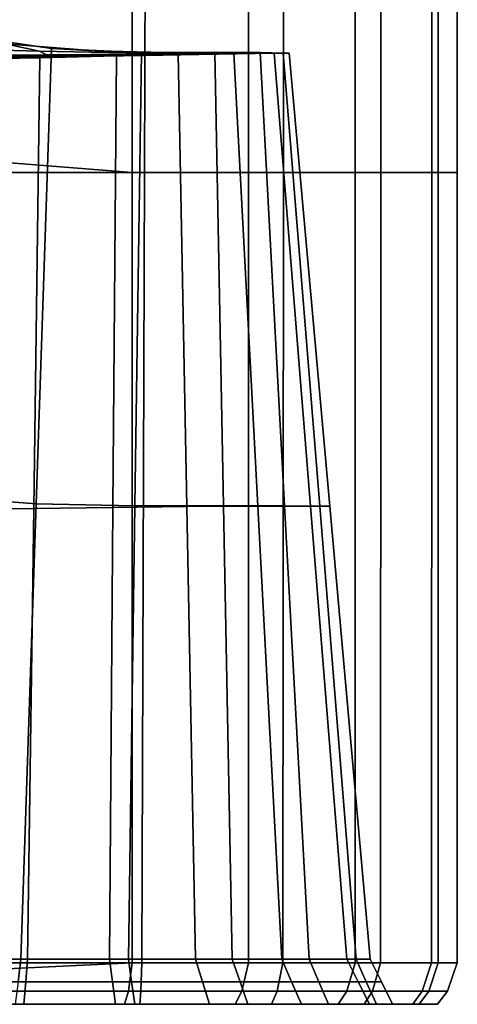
# Model space of a CAD drawing. Extents: x -0.97 to 0.97, y -3.2 to 2.94.
# Tile 7 of 44: x 0.5 to 0.86, y -2.74 to -1.91. Entities that reach past the tile are written whole.
import ezdxf

# ---------------------------------------------------------------- set-up
doc = ezdxf.new("R2010")
doc.units = 0

msp = doc.modelspace()

# ---------------------------------------------------------------- linework, layer by layer
for points in [[(0.6018, -2.04184, -0.21502), (0.47692, -2.04184, -0.21589), (0.4828, -1.36673, -0.21223), (0.60409, -1.36673, -0.21318)], [(0.59151, -2.04184, 1.10951), (0.59151, -1.36673, 1.10951), (0.48753, -1.36673, 1.13453), (0.48932, -2.03383, 1.1394)], [(0.59151, -2.04184, 1.10951), (0.68908, -2.04184, 1.02956), (0.68908, -1.36673, 1.02956), (0.59151, -1.36673, 1.10951)], [(0.6018, -2.04184, -0.21502), (0.60409, -1.36673, -0.21318), (0.71897, -1.36673, -0.10806), (0.7184, -2.04184, -0.10852)], [(0.77863, -2.04184, 0.8898), (0.77863, -1.36673, 0.8898), (0.68908, -1.36673, 1.02956), (0.68908, -2.04184, 1.02956)], [(0.80003, -2.04184, 0.10851), (0.7184, -2.04184, -0.10852), (0.71897, -1.36673, -0.10806), (0.80003, -1.36673, 0.10851)], [(0.77863, -2.04184, 0.8898), (0.84278, -2.04184, 0.72013), (0.84278, -1.36673, 0.72013), (0.77863, -1.36673, 0.8898)], [(0.80003, -2.04184, 0.10851), (0.80003, -1.36673, 0.10851), (0.84813, -1.36673, 0.35514), (0.84813, -2.04184, 0.35514)], [(0.86417, -2.04184, 0.55046), (0.86417, -1.36673, 0.55046), (0.84278, -1.36673, 0.72013), (0.84278, -2.04184, 0.72013)], [(0.86417, -2.04184, 0.55046), (0.84813, -2.04184, 0.35514), (0.84813, -1.36673, 0.35514), (0.86417, -1.36673, 0.55046)], [(0.48494, -1.934, 0.2204), (0.5139, -1.94022, 0.39656), (0.43867, -1.93832, 0.40727), (0.40726, -1.92605, 0.27622)], [(0.43408, -2.3136, -0.0145), (0.51104, -2.31948, -0.0949), (0.52397, -1.93786, -0.04749), (0.44447, -1.9261, 0.0317)], [(0.48494, -1.934, 0.2204), (0.44447, -1.9261, 0.0317), (0.52397, -1.93786, -0.04749), (0.56023, -1.93988, 0.18349)], [(0.51984, -1.94312, 0.54762), (0.44417, -1.94344, 0.54536), (0.43867, -1.93832, 0.40727), (0.5139, -1.94022, 0.39656)], [(0.48494, -1.934, 0.2204), (0.56023, -1.93988, 0.18349), (0.58645, -1.9416, 0.3904), (0.5139, -1.94022, 0.39656)], [(0.59384, -2.32123, -0.09664), (0.59928, -1.94137, -0.05108), (0.52397, -1.93786, -0.04749), (0.51104, -2.31948, -0.0949)], [(0.63075, -1.94163, 0.18438), (0.56023, -1.93988, 0.18349), (0.52397, -1.93786, -0.04749), (0.59928, -1.94137, -0.05108)], [(0.47214, -1.94576, 0.81804), (0.38621, -1.94659, 0.80595), (0.42595, -1.94501, 0.68131), (0.50514, -1.94439, 0.68448)], [(0.51984, -1.94312, 0.54762), (0.50514, -1.94439, 0.68448), (0.42595, -1.94501, 0.68131), (0.44417, -1.94344, 0.54536)], [(0.47214, -1.94576, 0.81804), (0.55143, -1.94475, 0.82071), (0.5142, -1.94588, 0.95759), (0.42998, -1.94717, 0.94996)], [(0.43607, -2.32413, 0.98912), (0.42998, -1.94717, 0.94996), (0.5142, -1.94588, 0.95759), (0.50904, -2.32349, 0.99943)], [(0.47214, -1.94576, 0.81804), (0.50514, -1.94439, 0.68448), (0.58033, -1.94369, 0.68438), (0.55143, -1.94475, 0.82071)], [(0.51984, -1.94312, 0.54762), (0.59257, -1.94276, 0.54915), (0.58033, -1.94369, 0.68438), (0.50514, -1.94439, 0.68448)], [(0.57543, -2.32256, 0.97343), (0.50904, -2.32349, 0.99943), (0.5142, -1.94588, 0.95759), (0.57834, -1.94403, 0.9304)], [(0.51984, -1.94312, 0.54762), (0.5139, -1.94022, 0.39656), (0.58645, -1.9416, 0.3904), (0.59257, -1.94276, 0.54915)], [(0.61747, -1.94341, 0.80453), (0.57834, -1.94403, 0.9304), (0.5142, -1.94588, 0.95759), (0.55143, -1.94475, 0.82071)], [(0.61747, -1.94341, 0.80453), (0.55143, -1.94475, 0.82071), (0.58033, -1.94369, 0.68438), (0.64751, -1.94283, 0.67777)], [(0.63075, -1.94163, 0.18438), (0.65365, -1.94194, 0.39332), (0.58645, -1.9416, 0.3904), (0.56023, -1.93988, 0.18349)], [(0.57543, -2.32256, 0.97343), (0.57834, -1.94403, 0.9304), (0.63002, -1.94243, 0.87023), (0.63736, -2.32176, 0.9101)], [(0.61747, -1.94341, 0.80453), (0.67687, -1.94189, 0.77892), (0.63002, -1.94243, 0.87023), (0.57834, -1.94403, 0.9304)], [(0.65941, -1.94234, 0.54924), (0.64751, -1.94283, 0.67777), (0.58033, -1.94369, 0.68438), (0.59257, -1.94276, 0.54915)], [(0.65941, -1.94234, 0.54924), (0.59257, -1.94276, 0.54915), (0.58645, -1.9416, 0.3904), (0.65365, -1.94194, 0.39332)], [(0.59384, -2.32123, -0.09664), (0.6681, -2.32107, -0.00986), (0.6608, -1.94104, 0.02984), (0.59928, -1.94137, -0.05108)], [(0.63075, -1.94163, 0.18438), (0.59928, -1.94137, -0.05108), (0.6608, -1.94104, 0.02984), (0.69889, -1.94132, 0.20417)], [(0.61747, -1.94341, 0.80453), (0.64751, -1.94283, 0.67777), (0.7107, -1.94189, 0.6679), (0.67687, -1.94189, 0.77892)], [(0.69691, -2.32149, 0.80841), (0.63736, -2.32176, 0.9101), (0.63002, -1.94243, 0.87023), (0.67687, -1.94189, 0.77892)], [(0.63075, -1.94163, 0.18438), (0.69889, -1.94132, 0.20417), (0.71818, -1.94175, 0.40079), (0.65365, -1.94194, 0.39332)], [(0.65941, -1.94234, 0.54924), (0.72329, -1.94189, 0.54861), (0.7107, -1.94189, 0.6679), (0.64751, -1.94283, 0.67777)], [(0.65941, -1.94234, 0.54924), (0.65365, -1.94194, 0.39332), (0.71818, -1.94175, 0.40079), (0.72329, -1.94189, 0.54861)], [(0.71941, -2.3212, 0.17531), (0.69889, -1.94132, 0.20417), (0.6608, -1.94104, 0.02984), (0.6681, -2.32107, -0.00986)], [(0.69691, -2.32149, 0.80841), (0.67687, -1.94189, 0.77892), (0.7107, -1.94189, 0.6679), (0.74118, -2.32149, 0.68303)], [(0.71941, -2.3212, 0.17531), (0.74879, -2.32142, 0.38582), (0.71818, -1.94175, 0.40079), (0.69889, -1.94132, 0.20417)], [(0.75726, -2.32149, 0.54861), (0.74118, -2.32149, 0.68303), (0.7107, -1.94189, 0.6679), (0.72329, -1.94189, 0.54861)], [(0.75726, -2.32149, 0.54861), (0.72329, -1.94189, 0.54861), (0.71818, -1.94175, 0.40079), (0.74879, -2.32142, 0.38582)], [(0.59151, -2.04184, 1.10951), (0.48932, -2.03383, 1.1394), (0.48676, -2.70905, 1.13476), (0.59145, -2.70392, 1.10936)], [(0.6018, -2.04184, -0.21502), (0.59954, -2.70392, -0.2166), (0.47122, -2.70392, -0.21927), (0.47692, -2.04184, -0.21589)], [(0.59151, -2.04184, 1.10951), (0.59145, -2.70392, 1.10936), (0.68897, -2.70392, 1.02944), (0.68908, -2.04184, 1.02956)], [(0.6018, -2.04184, -0.21502), (0.7184, -2.04184, -0.10852), (0.71775, -2.70392, -0.1088), (0.59954, -2.70392, -0.2166)], [(0.77863, -2.04184, 0.8898), (0.68908, -2.04184, 1.02956), (0.68897, -2.70392, 1.02944), (0.77849, -2.70392, 0.88972)], [(0.80003, -2.04184, 0.10851), (0.79989, -2.70392, 0.10861), (0.71775, -2.70392, -0.1088), (0.7184, -2.04184, -0.10852)], [(0.77863, -2.04184, 0.8898), (0.77849, -2.70392, 0.88972), (0.84263, -2.70392, 0.72009), (0.84278, -2.04184, 0.72013)], [(0.80003, -2.04184, 0.10851), (0.84813, -2.04184, 0.35514), (0.84798, -2.70392, 0.35518), (0.79989, -2.70392, 0.10861)], [(0.86417, -2.04184, 0.55046), (0.84278, -2.04184, 0.72013), (0.84263, -2.70392, 0.72009), (0.86401, -2.70392, 0.55046)], [(0.86417, -2.04184, 0.55046), (0.86401, -2.70392, 0.55046), (0.84798, -2.70392, 0.35518), (0.84813, -2.04184, 0.35514)], [(0.43408, -2.3136, -0.0145), (0.42368, -2.70109, -0.06071), (0.49811, -2.70109, -0.14231), (0.51104, -2.31948, -0.0949)], [(0.43607, -2.32413, 0.98912), (0.50904, -2.32349, 0.99943), (0.50387, -2.70109, 1.04127), (0.44216, -2.70109, 1.02828)], [(0.59384, -2.32123, -0.09664), (0.51104, -2.31948, -0.0949), (0.49811, -2.70109, -0.14231), (0.58841, -2.70109, -0.1422)], [(0.57543, -2.32256, 0.97343), (0.57252, -2.70109, 1.01646), (0.50387, -2.70109, 1.04127), (0.50904, -2.32349, 0.99943)], [(0.57543, -2.32256, 0.97343), (0.63736, -2.32176, 0.9101), (0.64469, -2.70109, 0.94997), (0.57252, -2.70109, 1.01646)], [(0.59384, -2.32123, -0.09664), (0.58841, -2.70109, -0.1422), (0.6754, -2.70109, -0.04956), (0.6681, -2.32107, -0.00986)], [(0.69691, -2.32149, 0.80841), (0.71695, -2.70109, 0.83791), (0.64469, -2.70109, 0.94997), (0.63736, -2.32176, 0.9101)], [(0.71941, -2.3212, 0.17531), (0.6681, -2.32107, -0.00986), (0.6754, -2.70109, -0.04956), (0.73993, -2.70109, 0.14646)], [(0.69691, -2.32149, 0.80841), (0.74118, -2.32149, 0.68303), (0.77167, -2.70109, 0.69816), (0.71695, -2.70109, 0.83791)], [(0.71941, -2.3212, 0.17531), (0.73993, -2.70109, 0.14646), (0.77939, -2.70109, 0.37085), (0.74879, -2.32142, 0.38582)], [(0.75726, -2.32149, 0.54861), (0.79123, -2.70109, 0.54861), (0.77167, -2.70109, 0.69816), (0.74118, -2.32149, 0.68303)], [(0.75726, -2.32149, 0.54861), (0.74879, -2.32142, 0.38582), (0.77939, -2.70109, 0.37085), (0.79123, -2.70109, 0.54861)], [(0.41723, -2.71995, -0.06664), (0.49586, -2.71995, -0.15019), (0.49811, -2.70109, -0.14231), (0.42368, -2.70109, -0.06071)], [(0.43586, -2.71995, 1.0373), (0.44216, -2.70109, 1.02828), (0.50387, -2.70109, 1.04127), (0.50234, -2.71995, 1.05273)], [(0.59874, -2.72788, -0.20602), (0.47501, -2.72788, -0.20836), (0.47122, -2.70392, -0.21927), (0.59954, -2.70392, -0.2166)], [(0.58837, -2.72788, 1.10186), (0.59145, -2.70392, 1.10936), (0.48676, -2.70905, 1.13476), (0.48842, -2.72788, 1.12638)], [(0.59104, -2.71995, -0.15048), (0.58841, -2.70109, -0.1422), (0.49811, -2.70109, -0.14231), (0.49586, -2.71995, -0.15019)], [(0.57508, -2.71995, 1.02927), (0.50234, -2.71995, 1.05273), (0.50387, -2.70109, 1.04127), (0.57252, -2.70109, 1.01646)], [(0.57508, -2.71995, 1.02927), (0.57252, -2.70109, 1.01646), (0.64469, -2.70109, 0.94997), (0.65055, -2.71995, 0.96216)], [(0.58837, -2.72788, 1.10186), (0.68343, -2.72788, 1.02354), (0.68897, -2.70392, 1.02944), (0.59145, -2.70392, 1.10936)], [(0.59104, -2.71995, -0.15048), (0.682, -2.71995, -0.05682), (0.6754, -2.70109, -0.04956), (0.58841, -2.70109, -0.1422)], [(0.59874, -2.72788, -0.20602), (0.59954, -2.70392, -0.2166), (0.71775, -2.70392, -0.1088), (0.7131, -2.72788, -0.10044)], [(0.72522, -2.71995, 0.84665), (0.65055, -2.71995, 0.96216), (0.64469, -2.70109, 0.94997), (0.71695, -2.70109, 0.83791)], [(0.74798, -2.71995, 0.14149), (0.73993, -2.70109, 0.14646), (0.6754, -2.70109, -0.04956), (0.682, -2.71995, -0.05682)], [(0.77144, -2.72788, 0.88573), (0.77849, -2.70392, 0.88972), (0.68897, -2.70392, 1.02944), (0.68343, -2.72788, 1.02354)], [(0.7931, -2.72788, 0.11395), (0.7131, -2.72788, -0.10044), (0.71775, -2.70392, -0.1088), (0.79989, -2.70392, 0.10861)], [(0.72522, -2.71995, 0.84665), (0.71695, -2.70109, 0.83791), (0.77167, -2.70109, 0.69816), (0.78116, -2.71995, 0.70252)], [(0.74798, -2.71995, 0.14149), (0.78784, -2.71995, 0.36882), (0.77939, -2.70109, 0.37085), (0.73993, -2.70109, 0.14646)], [(0.77144, -2.72788, 0.88573), (0.8348, -2.72788, 0.71813), (0.84263, -2.70392, 0.72009), (0.77849, -2.70392, 0.88972)], [(0.80047, -2.71995, 0.54954), (0.78116, -2.71995, 0.70252), (0.77167, -2.70109, 0.69816), (0.79123, -2.70109, 0.54861)], [(0.80047, -2.71995, 0.54954), (0.79123, -2.70109, 0.54861), (0.77939, -2.70109, 0.37085), (0.78784, -2.71995, 0.36882)], [(0.7931, -2.72788, 0.11395), (0.79989, -2.70392, 0.10861), (0.84798, -2.70392, 0.35518), (0.84021, -2.72788, 0.35748)], [(0.85592, -2.72788, 0.55046), (0.86401, -2.70392, 0.55046), (0.84263, -2.70392, 0.72009), (0.8348, -2.72788, 0.71813)], [(0.85592, -2.72788, 0.55046), (0.84021, -2.72788, 0.35748), (0.84798, -2.70392, 0.35518), (0.86401, -2.70392, 0.55046)], [(0.43586, -2.71995, 1.0373), (0.50234, -2.71995, 1.05273), (0.50079, -2.73877, 1.06423), (0.42953, -2.73877, 1.04636)], [(0.59104, -2.71995, -0.15048), (0.49586, -2.71995, -0.15019), (0.4936, -2.73877, -0.15809), (0.59367, -2.73877, -0.15878)], [(0.57508, -2.71995, 1.02927), (0.57764, -2.73877, 1.04211), (0.50079, -2.73877, 1.06423), (0.50234, -2.71995, 1.05273)], [(0.57508, -2.71995, 1.02927), (0.65055, -2.71995, 0.96216), (0.65642, -2.73877, 0.97437), (0.57764, -2.73877, 1.04211)], [(0.59104, -2.71995, -0.15048), (0.59367, -2.73877, -0.15878), (0.68861, -2.73877, -0.06409), (0.682, -2.71995, -0.05682)], [(0.72522, -2.71995, 0.84665), (0.7335, -2.73877, 0.85541), (0.65642, -2.73877, 0.97437), (0.65055, -2.71995, 0.96216)], [(0.74798, -2.71995, 0.14149), (0.682, -2.71995, -0.05682), (0.68861, -2.73877, -0.06409), (0.75605, -2.73877, 0.13652)], [(0.72522, -2.71995, 0.84665), (0.78116, -2.71995, 0.70252), (0.79067, -2.73877, 0.70688), (0.7335, -2.73877, 0.85541)], [(0.74798, -2.71995, 0.14149), (0.75605, -2.73877, 0.13652), (0.79631, -2.73877, 0.36679), (0.78784, -2.71995, 0.36882)], [(0.80047, -2.71995, 0.54954), (0.80973, -2.73877, 0.55046), (0.79067, -2.73877, 0.70688), (0.78116, -2.71995, 0.70252)], [(0.80047, -2.71995, 0.54954), (0.78784, -2.71995, 0.36882), (0.79631, -2.73877, 0.36679), (0.80973, -2.73877, 0.55046)], [(0.59874, -2.72788, -0.20602), (0.59796, -2.73879, -0.19518), (0.47901, -2.73879, -0.19714), (0.47501, -2.72788, -0.20836)], [(0.58837, -2.72788, 1.10186), (0.48842, -2.72788, 1.12638), (0.48932, -2.73879, 1.11819), (0.58522, -2.73879, 1.09417)], [(0.58837, -2.72788, 1.10186), (0.58522, -2.73879, 1.09417), (0.67778, -2.73879, 1.01749), (0.68343, -2.72788, 1.02354)], [(0.59874, -2.72788, -0.20602), (0.7131, -2.72788, -0.10044), (0.70837, -2.73879, -0.09189), (0.59796, -2.73879, -0.19518)], [(0.77144, -2.72788, 0.88573), (0.68343, -2.72788, 1.02354), (0.67778, -2.73879, 1.01749), (0.76424, -2.73879, 0.88164)], [(0.7931, -2.72788, 0.11395), (0.78616, -2.73879, 0.11941), (0.70837, -2.73879, -0.09189), (0.7131, -2.72788, -0.10044)], [(0.77144, -2.72788, 0.88573), (0.76424, -2.73879, 0.88164), (0.82679, -2.73879, 0.71613), (0.8348, -2.72788, 0.71813)], [(0.7931, -2.72788, 0.11395), (0.84021, -2.72788, 0.35748), (0.83227, -2.73879, 0.35983), (0.78616, -2.73879, 0.11941)], [(0.85592, -2.72788, 0.55046), (0.8348, -2.72788, 0.71813), (0.82679, -2.73879, 0.71613), (0.84765, -2.73879, 0.55046)], [(0.85592, -2.72788, 0.55046), (0.84765, -2.73879, 0.55046), (0.83227, -2.73879, 0.35983), (0.84021, -2.72788, 0.35748)], [(0.41117, -2.73881, 1.07121), (0.42953, -2.73877, 1.04636), (0.50079, -2.73877, 1.06423), (0.49506, -2.73881, 1.09122)], [(0.59582, -2.73881, -0.17697), (0.4863, -2.73881, -0.17761), (0.47901, -2.73879, -0.19714), (0.59796, -2.73879, -0.19518)], [(0.59582, -2.73881, -0.17697), (0.59367, -2.73877, -0.15878), (0.4936, -2.73877, -0.15809), (0.4863, -2.73881, -0.17761)], [(0.58143, -2.73881, 1.06815), (0.58522, -2.73879, 1.09417), (0.48932, -2.73879, 1.11819), (0.49506, -2.73881, 1.09122)], [(0.58143, -2.73881, 1.06815), (0.49506, -2.73881, 1.09122), (0.50079, -2.73877, 1.06423), (0.57764, -2.73877, 1.04211)], [(0.58143, -2.73881, 1.06815), (0.57764, -2.73877, 1.04211), (0.65642, -2.73877, 0.97437), (0.6671, -2.73881, 0.99593)], [(0.58143, -2.73881, 1.06815), (0.6671, -2.73881, 0.99593), (0.67778, -2.73879, 1.01749), (0.58522, -2.73879, 1.09417)], [(0.59582, -2.73881, -0.17697), (0.69849, -2.73881, -0.07799), (0.68861, -2.73877, -0.06409), (0.59367, -2.73877, -0.15878)], [(0.59582, -2.73881, -0.17697), (0.59796, -2.73879, -0.19518), (0.70837, -2.73879, -0.09189), (0.69849, -2.73881, -0.07799)], [(0.74887, -2.73881, 0.86853), (0.6671, -2.73881, 0.99593), (0.65642, -2.73877, 0.97437), (0.7335, -2.73877, 0.85541)], [(0.74887, -2.73881, 0.86853), (0.76424, -2.73879, 0.88164), (0.67778, -2.73879, 1.01749), (0.6671, -2.73881, 0.99593)], [(0.77111, -2.73881, 0.12796), (0.75605, -2.73877, 0.13652), (0.68861, -2.73877, -0.06409), (0.69849, -2.73881, -0.07799)], [(0.77111, -2.73881, 0.12796), (0.69849, -2.73881, -0.07799), (0.70837, -2.73879, -0.09189), (0.78616, -2.73879, 0.11941)], [(0.74887, -2.73881, 0.86853), (0.7335, -2.73877, 0.85541), (0.79067, -2.73877, 0.70688), (0.80873, -2.73881, 0.71151)], [(0.74887, -2.73881, 0.86853), (0.80873, -2.73881, 0.71151), (0.82679, -2.73879, 0.71613), (0.76424, -2.73879, 0.88164)], [(0.77111, -2.73881, 0.12796), (0.81429, -2.73881, 0.36331), (0.79631, -2.73877, 0.36679), (0.75605, -2.73877, 0.13652)], [(0.77111, -2.73881, 0.12796), (0.78616, -2.73879, 0.11941), (0.83227, -2.73879, 0.35983), (0.81429, -2.73881, 0.36331)], [(0.82869, -2.73881, 0.55046), (0.80873, -2.73881, 0.71151), (0.79067, -2.73877, 0.70688), (0.80973, -2.73877, 0.55046)], [(0.82869, -2.73881, 0.55046), (0.80973, -2.73877, 0.55046), (0.79631, -2.73877, 0.36679), (0.81429, -2.73881, 0.36331)], [(0.82869, -2.73881, 0.55046), (0.84765, -2.73879, 0.55046), (0.82679, -2.73879, 0.71613), (0.80873, -2.73881, 0.71151)], [(0.82869, -2.73881, 0.55046), (0.81429, -2.73881, 0.36331), (0.83227, -2.73879, 0.35983), (0.84765, -2.73879, 0.55046)]]:
    msp.add_3dface(points)

doc.saveas('drawing.dxf')
